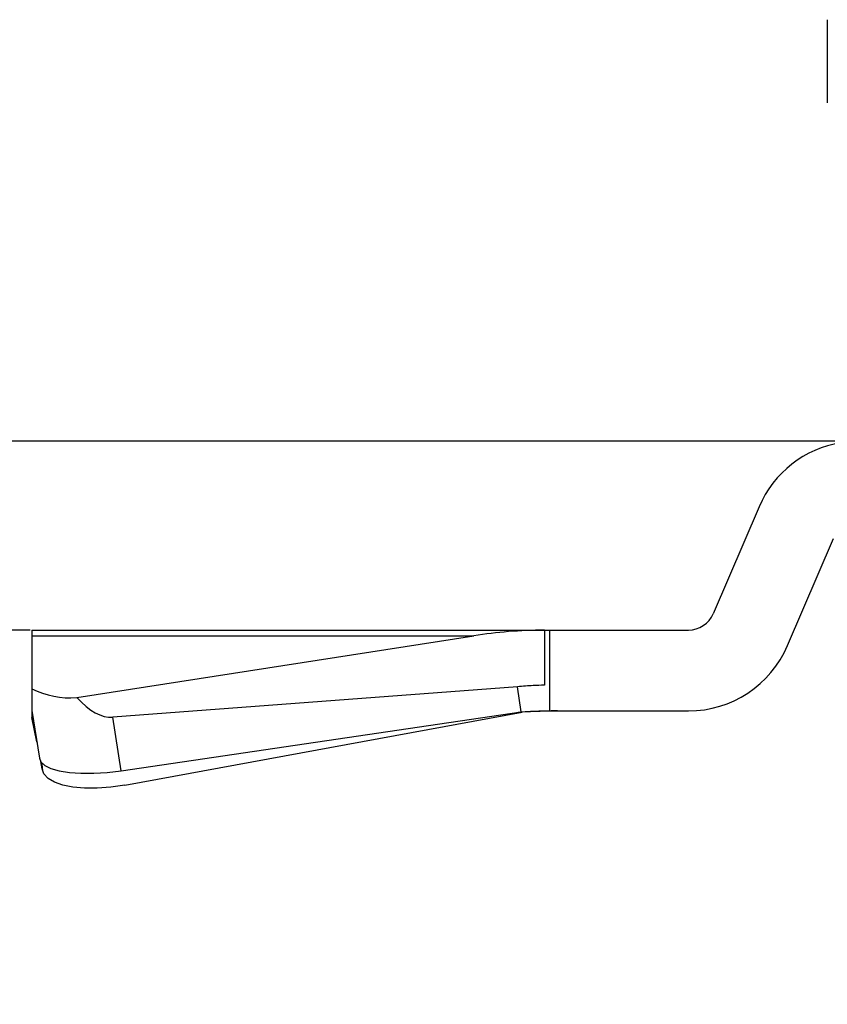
# Model space of a CAD drawing. Header units: millimetres. Extents: x 2587 to 2866, y 1526 to 1718.
# Tile 2 of 9: x 2634 to 2664, y 1551 to 1588. Entities that reach past the tile are written whole.
import ezdxf

# ---------------------------------------------------------------- set-up
doc = ezdxf.new("R2010")
doc.units = ezdxf.units.MM
doc.layers.add('1轮廓实线层', color=7, linetype='Continuous')
doc.layers.add('2细线层', color=3, linetype='Continuous')
doc.styles.add('SLDTEXTSTYLE1', font='txt')
doc.dimstyles.new('SLDDIMSTYLE2', dxfattribs={"dimtxt": 3.5, "dimasz": 4.08, "dimexe": 0, "dimexo": 0.0625, "dimgap": 0.875, "dimtad": 2, "dimdec": 0, "dimrnd": 1e-09, "dimzin": 12, "dimdsep": 46, "dimtxsty": 'SLDTEXTSTYLE1', "dimsah": 1, "dimcen": 0.09, "dimadec": 0, "dimazin": 3, "dimtfac": 1, "dimtmove": 0, "dimatfit": 0, "dimfxl": 1, "dimfrac": 2, "dimtolj": 1, "dimtzin": 12, "dimarcsym": 0})

# ---------------------------------------------------------------- blocks, each defined once
blk = doc.blocks.new('*D11')
at = {"layer": '2细线层', "color": 0, "lineweight": -2, "transparency": 16777216}
for p, q in [((2624.242, 1576.422), (2624.242, 1580.502)), ((2667.253, 1572.342), (2624.242, 1572.342)), ((2624.242, 1572.342), (2624.242, 1565.342)), ((2634.253, 1565.342), (2624.242, 1565.342)), ((2624.242, 1561.262), (2624.242, 1552.348))]:
    blk.add_line(p, q, dxfattribs=at)
at = {"layer": '2细线层', "color": 0, "transparency": 16777216}
for points in [[(2623.562, 1576.422), (2624.922, 1576.422), (2624.242, 1572.342)], [(2623.562, 1561.262), (2624.922, 1561.262), (2624.242, 1565.342)]]:
    blk.add_solid(points, dxfattribs=at)
at = {"layer": 'Defpoints', "color": 0, "transparency": 16777216}
for p in [(2667.315, 1572.342), (2624.242, 1565.342), (2634.315, 1565.342)]:
    blk.add_point(p, dxfattribs=at)
at = {"layer": '2细线层', "color": 0, "transparency": 16777216, "insert": (2619.867, 1554.765), "char_height": 3.5, "attachment_point": 2, "rotation": 90, "style": 'SLDTEXTSTYLE1'}
blk.add_mtext('\\A1;BH', dxfattribs=at)

msp = doc.modelspace()

# ---------------------------------------------------------------- linework, layer by layer
at = {"layer": '1轮廓实线层', "linetype": 'Continuous', "lineweight": 25}
for p, q in [((2663.805, 1587.982), (2663.805, 1584.903)), ((2661.276, 1569.918), (2659.575, 1565.948)), ((2662.332, 1564.767), (2664.034, 1568.736)), ((2634.315, 1565.342), (2634.315, 1565.131)), ((2634.315, 1565.342), (2653.504, 1565.342)), ((2634.315, 1565.131), (2650.701, 1565.131)), ((2634.315, 1565.131), (2634.315, 1563.165)), ((2635.975, 1562.843), (2650.701, 1565.131)), ((2653.315, 1565.339), (2653.504, 1565.342)), ((2653.315, 1565.341), (2653.315, 1565.339)), ((2653.504, 1565.342), (2653.504, 1562.342)), ((2653.504, 1565.342), (2658.656, 1565.342)), ((2652.315, 1563.238), (2637.315, 1562.108)), ((2652.459, 1562.312), (2652.315, 1563.238)), ((2634.315, 1563.165), (2634.315, 1562.355)), ((2634.315, 1562.355), (2634.59, 1560.589)), ((2634.315, 1562.355), (2634.315, 1562.342)), ((2634.315, 1562.342), (2634.315, 1562.101)), ((2634.315, 1562.101), (2634.315, 1562.089)), ((2634.495, 1561.199), (2634.315, 1562.101)), ((2637.624, 1560.121), (2637.315, 1562.108)), ((2637.624, 1560.121), (2652.459, 1562.312)), ((2637.752, 1559.589), (2652.496, 1562.295)), ((2652.346, 1562.295), (2652.496, 1562.295)), ((2652.459, 1562.312), (2653.504, 1562.342)), ((2653.504, 1562.342), (2658.656, 1562.342)), ((2634.315, 1562.089), (2634.503, 1561.145)), ((2634.639, 1560.465), (2634.701, 1560.149)), ((2634.695, 1560.194), (2634.642, 1560.46)), ((2634.674, 1560.419), (2634.695, 1560.194))]:
    msp.add_line(p, q, dxfattribs=at)
at = {"layer": '1轮廓实线层', "linetype": 'Continuous', "lineweight": 25, "flags": 128}
for points in [[(2634.59, 1560.589), (2634.644, 1560.457), (2634.79, 1560.32), (2635.019, 1560.206), (2635.326, 1560.117), (2635.7, 1560.057), (2636.131, 1560.027), (2636.605, 1560.028), (2637.108, 1560.059), (2637.624, 1560.121)], [(2637.752, 1559.589), (2637.239, 1559.512), (2636.737, 1559.473), (2636.263, 1559.471), (2635.831, 1559.509), (2635.455, 1559.583), (2635.144, 1559.693), (2634.91, 1559.834), (2634.759, 1560.003), (2634.695, 1560.194)]]:
    msp.add_lwpolyline(points, dxfattribs=at)
at = {"layer": '1轮廓实线层', "linetype": 'Continuous', "lineweight": 25}
for centre, radius, start, end in [((2664.953, 1568.342), 4, 99.1718, 156.8014), ((2658.656, 1566.342), 1, 270, 336.8014), ((2658.656, 1566.342), 4, 270, 336.8014), ((2635.699, 1565.851), 3.022, 242.7436, 275.2487)]:
    msp.add_arc(centre, radius, start, end, dxfattribs=at)
for centre, major_axis, ratio, start_param, end_param in [((2653.504, 1561.842), (8.197, 0), 0.427006, 1.593901, 1.919862), ((2635.898, 1571.702), (-1.49, 9.585), 0.309271, 2.699095, 3.117104)]:
    msp.add_ellipse(centre, major_axis=major_axis, ratio=ratio, start_param=start_param, end_param=end_param, dxfattribs=at)
for points, knots in [([(2653.315, 1565.339), (2653.315, 1565.065), (2653.315, 1564.383), (2653.315, 1563.702), (2653.315, 1563.296)], [0, 0, 0, 0, 0.402604, 1, 1, 1, 1]), ([(2653.315, 1563.296), (2653.178, 1563.292), (2652.844, 1563.284), (2652.511, 1563.255), (2652.315, 1563.238)], [0, 0, 0, 0, 0.410894, 1, 1, 1, 1]), ([(2653.802, 1562.342), (2653.642, 1562.341), (2653.343, 1562.339), (2652.908, 1562.322), (2652.633, 1562.304), (2652.496, 1562.295)], [0, 0, 0, 0, 0.367162, 0.683504, 1, 1, 1, 1])]:
    msp.add_open_spline(points, degree=3, knots=knots, dxfattribs=at)

# ---------------------------------------------------------------- dimensions: what is measured, and where the dimension line sits
at = {"layer": '2细线层'}
dim = msp.add_linear_dim(base=(2624.242, 1565.342), p1=(2667.315, 1572.342), p2=(2634.315, 1565.342), angle=90, text='BH', dimstyle='SLDDIMSTYLE2', dxfattribs=at)
dim.commit()
dim.dimension.update_dxf_attribs({"geometry": '*D11', "text_midpoint": (2624.242, 1554.765), "dimtype": 160})

doc.saveas('drawing.dxf')
